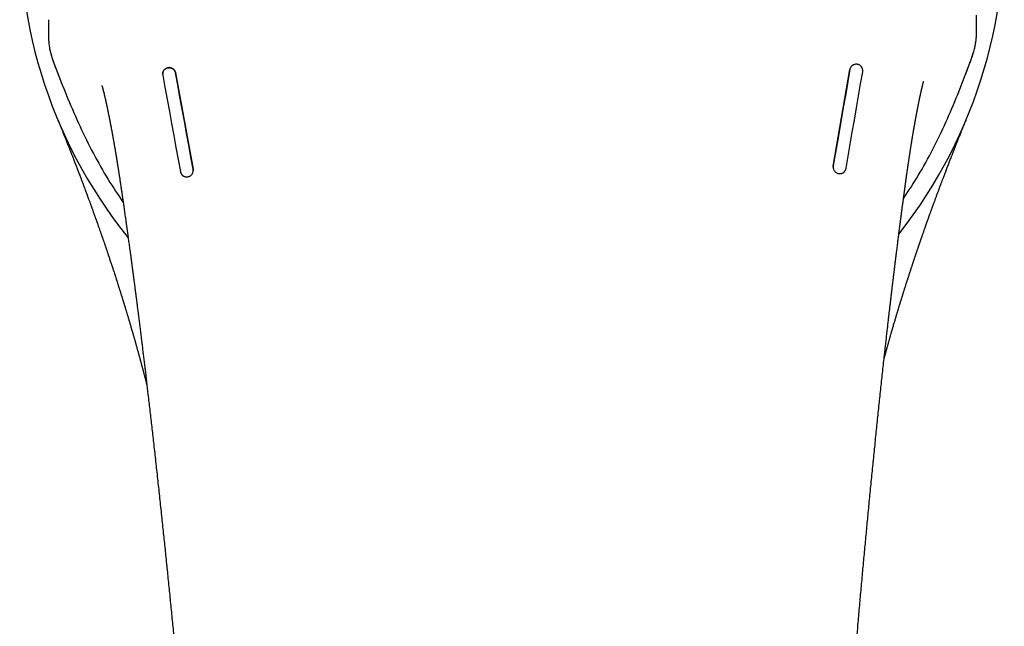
# Model space of a CAD drawing. Header units: millimetres. Extents: x 8 to 815, y 12 to 600.
# Tile 7 of 22: x 398 to 451, y 267 to 299. Entities that reach past the tile are written whole.
import ezdxf

# ---------------------------------------------------------------- set-up
doc = ezdxf.new("R2010")
doc.units = ezdxf.units.MM

msp = doc.modelspace()

# ---------------------------------------------------------------- linework, layer by layer
at = {"color": 7, "linetype": 'Continuous', "lineweight": 30}
for p, q in [((449.011, 299.165), (449.001, 299.621)), ((399.048, 298.922), (399.047, 298.83)), ((399.053, 299.372), (399.048, 298.916)), ((399.049, 298.922), (399.048, 298.916)), ((449.011, 299.165), (449.01, 299.171)), ((449.013, 299.079), (449.011, 299.171)), ((399.427, 296.8), (399.426, 296.8)), ((448.425, 296.451), (448.579, 296.857)), ((448.583, 296.856), (448.653, 297.045)), ((399.426, 296.8), (399.499, 296.611)), ((399.503, 296.613), (399.659, 296.213)), ((405.893, 296.505), (406.839, 291.32)), ((441.296, 291.491), (442.19, 296.685))]:
    msp.add_line(p, q, dxfattribs=at)
at = {"color": 7, "linetype": 'Continuous', "lineweight": 30, "flags": 128}
for points in [[(405.204, 296.379), (405.323, 295.731), (405.441, 295.083), (405.559, 294.434), (405.678, 293.786), (405.796, 293.138), (405.914, 292.49), (406.032, 291.842), (406.151, 291.194)], [(406.839, 291.32), (406.721, 291.968), (406.603, 292.617), (406.485, 293.265), (406.366, 293.913), (406.248, 294.561), (406.13, 295.209), (406.011, 295.857), (405.893, 296.505)], [(442.19, 296.686), (442.078, 296.037), (441.966, 295.388), (441.855, 294.738), (441.743, 294.089), (441.631, 293.44), (441.519, 292.79), (441.407, 292.141), (441.296, 291.492)], [(441.986, 291.372), (442.097, 292.021), (442.209, 292.671), (442.321, 293.32), (442.433, 293.969), (442.545, 294.619), (442.656, 295.268), (442.768, 295.917), (442.88, 296.566)]]:
    msp.add_lwpolyline(points, dxfattribs=at)
at = {"color": 7, "linetype": 'Continuous', "lineweight": 30}
msp.add_arc((424.004, 304.221), 26.5, 321.799, 218.7729, dxfattribs=at)
for points, knots in [([(448.65, 297.047), (448.661, 297.076), (448.684, 297.138), (448.72, 297.236), (448.757, 297.344), (448.797, 297.461), (448.837, 297.589), (448.877, 297.726), (448.915, 297.872), (448.948, 298.028), (448.974, 298.192), (448.994, 298.363), (449.006, 298.541), (449.012, 298.723), (449.013, 298.908), (449.01, 299.032), (449.009, 299.094)], [0, 0, 0, 0, 0.044132, 0.092826, 0.146142, 0.20408, 0.26658, 0.33351, 0.404668, 0.479796, 0.558696, 0.64134, 0.727411, 0.816391, 0.907562, 1, 1, 1, 1]), ([(448.653, 297.045), (448.683, 297.125), (448.743, 297.288), (448.827, 297.538), (448.901, 297.795), (448.959, 298.056), (448.994, 298.317), (449.011, 298.575), (449.016, 298.827), (449.014, 298.991), (449.013, 299.073)], [0, 0, 0, 0, 0.120784, 0.245745, 0.372784, 0.500276, 0.627442, 0.75389, 0.878584, 1, 1, 1, 1]), ([(399.047, 298.824), (399.047, 298.743), (399.046, 298.578), (399.054, 298.327), (399.073, 298.069), (399.111, 297.808), (399.171, 297.547), (399.248, 297.291), (399.335, 297.042), (399.396, 296.88), (399.427, 296.8)], [0, 0, 0, 0, 0.12141, 0.246089, 0.372524, 0.499682, 0.627151, 0.754168, 0.87914, 1, 1, 1, 1]), ([(399.05, 298.846), (399.05, 298.791), (399.049, 298.682), (399.051, 298.515), (399.057, 298.343), (399.068, 298.169), (399.087, 297.992), (399.115, 297.814), (399.154, 297.637), (399.201, 297.461), (399.254, 297.287), (399.312, 297.117), (399.371, 296.956), (399.411, 296.851), (399.43, 296.802)], [0, 0, 0, 0, 0.080304, 0.162606, 0.246406, 0.331231, 0.416656, 0.502337, 0.588171, 0.673959, 0.759201, 0.843315, 0.925667, 1, 1, 1, 1]), ([(442.88, 296.566), (442.883, 296.591), (442.888, 296.639), (442.878, 296.702), (442.862, 296.752), (442.844, 296.791), (442.817, 296.835), (442.777, 296.88), (442.723, 296.922), (442.674, 296.946), (442.638, 296.959), (442.615, 296.965), (442.58, 296.972), (442.53, 296.976), (442.464, 296.97), (442.415, 296.955), (442.385, 296.941), (442.371, 296.935), (442.358, 296.927), (442.345, 296.919), (442.33, 296.909), (442.312, 296.896), (442.289, 296.876), (442.263, 296.848), (442.236, 296.811), (442.214, 296.768), (442.198, 296.726), (442.193, 296.698), (442.19, 296.686)], [0, 0, 0, 0, 0.068037, 0.132316, 0.173129, 0.21229, 0.249811, 0.311768, 0.374026, 0.436644, 0.457638, 0.478681, 0.499774, 0.554968, 0.614979, 0.679831, 0.693407, 0.70718, 0.721147, 0.735311, 0.74967, 0.76996, 0.797558, 0.832461, 0.874665, 0.923588, 0.965367, 1, 1, 1, 1]), ([(445.078, 289.749), (445.349, 290.158), (445.918, 291.016), (446.671, 292.395), (447.371, 293.854), (448.005, 295.344), (448.39, 296.352), (448.583, 296.856)], [0, 0, 0, 0, 0.185187, 0.388869, 0.592571, 0.796264, 1, 1, 1, 1]), ([(399.499, 296.611), (399.697, 296.109), (400.092, 295.105), (400.74, 293.622), (401.455, 292.17), (402.222, 290.799), (402.8, 289.946), (403.075, 289.54)], [0, 0, 0, 0, 0.203733, 0.407422, 0.611121, 0.814799, 1, 1, 1, 1]), ([(405.199, 296.439), (405.199, 296.441), (405.198, 296.468), (405.206, 296.518), (405.227, 296.584), (405.261, 296.642), (405.305, 296.693), (405.358, 296.735), (405.42, 296.767), (405.479, 296.784), (405.53, 296.79), (405.573, 296.79), (405.624, 296.783), (405.672, 296.769), (405.715, 296.749), (405.743, 296.732), (405.763, 296.718), (405.776, 296.707), (405.79, 296.695), (405.806, 296.679), (405.824, 296.659), (405.842, 296.633), (405.859, 296.605), (405.872, 296.577), (405.882, 296.551), (405.889, 296.527), (405.892, 296.512), (405.893, 296.505)], [0, 0, 0, 0, 0.007974, 0.077845, 0.144793, 0.208861, 0.271532, 0.336703, 0.402764, 0.469777, 0.512302, 0.551212, 0.59272, 0.659809, 0.6956, 0.732865, 0.753224, 0.766211, 0.78374, 0.805811, 0.832423, 0.863574, 0.897803, 0.927211, 0.954047, 0.97831, 1, 1, 1, 1]), ([(405.893, 296.505), (405.892, 296.512), (405.889, 296.528), (405.882, 296.551), (405.873, 296.577), (405.86, 296.604), (405.845, 296.63), (405.829, 296.653), (405.813, 296.672), (405.798, 296.688), (405.784, 296.701), (405.771, 296.712), (405.76, 296.721), (405.742, 296.733), (405.717, 296.749), (405.673, 296.77), (405.627, 296.783), (405.582, 296.789), (405.549, 296.791), (405.518, 296.789), (405.475, 296.783), (405.421, 296.768), (405.359, 296.736), (405.305, 296.694), (405.261, 296.643), (405.227, 296.584), (405.205, 296.518), (405.198, 296.46), (405.199, 296.413), (405.203, 296.39), (405.204, 296.379)], [0, 0, 0, 0, 0.019915, 0.042371, 0.06737, 0.094911, 0.124994, 0.150067, 0.172737, 0.193005, 0.21087, 0.226333, 0.239391, 0.250047, 0.285537, 0.319814, 0.384655, 0.415308, 0.444757, 0.473006, 0.50006, 0.563147, 0.625704, 0.68779, 0.747859, 0.807878, 0.870796, 0.936651, 0.967884, 1, 1, 1, 1]), ([(401.924, 295.832), (401.924, 295.832), (401.924, 295.832), (401.925, 295.828), (401.928, 295.819), (401.932, 295.807), (401.937, 295.791), (401.943, 295.769), (401.95, 295.746), (401.958, 295.718), (401.965, 295.691), (401.973, 295.662), (401.981, 295.633), (401.99, 295.599), (401.999, 295.564), (402.009, 295.526), (402.017, 295.494), (402.024, 295.465), (402.03, 295.441), (402.036, 295.417), (402.042, 295.394), (402.048, 295.368), (402.055, 295.339), (402.065, 295.299), (402.076, 295.252), (402.088, 295.2), (402.099, 295.153), (402.109, 295.107), (402.121, 295.057), (402.132, 295.006), (402.143, 294.957), (402.152, 294.916), (402.16, 294.881), (402.166, 294.852), (402.172, 294.826), (402.178, 294.799), (402.184, 294.769), (402.191, 294.735), (402.2, 294.697), (402.209, 294.652), (402.219, 294.603), (402.229, 294.558), (402.237, 294.521), (402.242, 294.495), (402.247, 294.473), (402.251, 294.453), (402.256, 294.43), (402.261, 294.405), (402.267, 294.372), (402.275, 294.333), (402.285, 294.287), (402.294, 294.241), (402.303, 294.196), (402.311, 294.157), (402.318, 294.123), (402.325, 294.089), (402.332, 294.049), (402.342, 294.002), (402.352, 293.95), (402.362, 293.896), (402.373, 293.843), (402.382, 293.794), (402.39, 293.753), (402.397, 293.717), (402.403, 293.682), (402.411, 293.643), (402.419, 293.597), (402.429, 293.545), (402.439, 293.493), (402.448, 293.444), (402.456, 293.399), (402.465, 293.353), (402.473, 293.311), (402.479, 293.278), (402.484, 293.251), (402.488, 293.225), (402.494, 293.194), (402.501, 293.156), (402.509, 293.11), (402.519, 293.058), (402.529, 293.002), (402.539, 292.945), (402.549, 292.888), (402.558, 292.833), (402.566, 292.789), (402.572, 292.756), (402.576, 292.735), (402.579, 292.716), (402.582, 292.699), (402.585, 292.679), (402.59, 292.654), (402.595, 292.622), (402.601, 292.587), (402.608, 292.55), (402.614, 292.514), (402.623, 292.458), (402.636, 292.384), (402.651, 292.295), (402.664, 292.218), (402.674, 292.155), (402.682, 292.106), (402.688, 292.072), (402.692, 292.049), (402.695, 292.032), (402.698, 292.01), (402.703, 291.98), (402.71, 291.94), (402.717, 291.895), (402.725, 291.848), (402.732, 291.802), (402.739, 291.758), (402.746, 291.715), (402.753, 291.674), (402.759, 291.633), (402.766, 291.591), (402.773, 291.547), (402.781, 291.501), (402.788, 291.453), (402.796, 291.404), (402.803, 291.359), (402.809, 291.322), (402.813, 291.296), (402.816, 291.279), (402.818, 291.266), (402.821, 291.245), (402.826, 291.212), (402.833, 291.165), (402.842, 291.107), (402.853, 291.037), (402.865, 290.957), (402.879, 290.868), (402.894, 290.77), (402.91, 290.665), (402.927, 290.551), (402.945, 290.428), (402.96, 290.329), (402.97, 290.258), (402.976, 290.221), (402.981, 290.188), (402.985, 290.161), (402.987, 290.142), (402.989, 290.128), (402.992, 290.11), (402.996, 290.081), (403.002, 290.04), (403.01, 289.991), (403.018, 289.936), (403.026, 289.875), (403.044, 289.757), (403.069, 289.582), (403.098, 289.38), (403.122, 289.208), (403.142, 289.067), (403.162, 288.927), (403.182, 288.786), (403.202, 288.647), (403.218, 288.534), (403.229, 288.451), (403.236, 288.4), (403.242, 288.357), (403.247, 288.324), (403.251, 288.297), (403.254, 288.272), (403.258, 288.244), (403.263, 288.207), (403.269, 288.162), (403.277, 288.108), (403.285, 288.047), (403.294, 287.983), (403.303, 287.918), (403.312, 287.854), (403.321, 287.792), (403.333, 287.701), (403.349, 287.583), (403.369, 287.438), (403.389, 287.292), (403.41, 287.139), (403.432, 286.978), (403.455, 286.81), (403.478, 286.636), (403.498, 286.487), (403.515, 286.366), (403.526, 286.28), (403.537, 286.199), (403.547, 286.125), (403.556, 286.055), (403.565, 285.99), (403.573, 285.931), (403.579, 285.88), (403.585, 285.837), (403.59, 285.802), (403.593, 285.774), (403.596, 285.753), (403.6, 285.724), (403.606, 285.683), (403.613, 285.624), (403.622, 285.555), (403.633, 285.478), (403.645, 285.381), (403.661, 285.266), (403.678, 285.134), (403.698, 284.979), (403.721, 284.8), (403.748, 284.594), (403.776, 284.378), (403.805, 284.15), (403.836, 283.908), (403.868, 283.654), (403.902, 283.388), (403.937, 283.111), (403.973, 282.823), (404.01, 282.523), (404.046, 282.23), (404.081, 281.946), (404.115, 281.672), (404.148, 281.394), (404.182, 281.114), (404.216, 280.833), (404.265, 280.422), (404.33, 279.878), (404.414, 279.157), (404.504, 278.383), (404.599, 277.557), (404.696, 276.7), (404.795, 275.812), (404.896, 274.893), (404.998, 273.962), (405.099, 273.02), (405.197, 272.096), (405.292, 271.19), (405.384, 270.304), (405.475, 269.408), (405.566, 268.507), (405.657, 267.602), (405.746, 266.698), (405.887, 265.265), (406.075, 263.304), (406.322, 260.656), (406.576, 257.848), (406.836, 254.88), (407.016, 252.749), (407.123, 251.458), (407.16, 251.011), (407.195, 250.576), (407.23, 250.151), (407.264, 249.738), (407.296, 249.339), (407.327, 248.953), (407.357, 248.576), (407.387, 248.208), (407.415, 247.847), (407.443, 247.495), (407.47, 247.153), (407.496, 246.822), (407.521, 246.501), (407.545, 246.191), (407.568, 245.894), (407.59, 245.609), (407.611, 245.336), (407.631, 245.074), (407.648, 244.851), (407.662, 244.666), (407.674, 244.518), (407.685, 244.376), (407.694, 244.246), (407.703, 244.137), (407.709, 244.049), (407.715, 243.98), (407.719, 243.916), (407.724, 243.86), (407.727, 243.81), (407.731, 243.763), (407.734, 243.715), (407.739, 243.661), (407.743, 243.598), (407.749, 243.525), (407.755, 243.442), (407.762, 243.352), (407.772, 243.22), (407.785, 243.047), (407.801, 242.83), (407.818, 242.602), (407.835, 242.364), (407.854, 242.115), (407.872, 241.861), (407.891, 241.602), (407.911, 241.338), (407.93, 241.065), (407.951, 240.782), (407.973, 240.479), (407.996, 240.153), (408.021, 239.808), (408.046, 239.455), (408.071, 239.097), (408.097, 238.734), (408.123, 238.365), (408.149, 237.991), (408.178, 237.569), (408.211, 237.097), (408.246, 236.574), (408.282, 236.041), (408.319, 235.499), (408.355, 234.948), (408.395, 234.353), (408.437, 233.713), (408.481, 233.027), (408.526, 232.328), (408.569, 231.638), (408.612, 230.959), (408.653, 230.292), (408.694, 229.613), (408.729, 229.036), (408.757, 228.567), (408.778, 228.211), (408.798, 227.863), (408.818, 227.523), (408.837, 227.191), (408.857, 226.846), (408.878, 226.489), (408.899, 226.121), (408.919, 225.764), (408.938, 225.419), (408.957, 225.086), (408.974, 224.766), (408.991, 224.459), (409.006, 224.163), (409.021, 223.876), (409.037, 223.597), (409.055, 223.329), (409.073, 223.071), (409.094, 222.824), (409.117, 222.59), (409.142, 222.369), (409.169, 222.159), (409.197, 221.961), (409.223, 221.803), (409.243, 221.683), (409.258, 221.602), (409.272, 221.528), (409.284, 221.463), (409.296, 221.406), (409.306, 221.359), (409.314, 221.319), (409.32, 221.292), (409.323, 221.275), (409.326, 221.264), (409.328, 221.251), (409.333, 221.233), (409.338, 221.206), (409.346, 221.174), (409.357, 221.125), (409.373, 221.059), (409.394, 220.971), (409.418, 220.876), (409.446, 220.775), (409.476, 220.667), (409.51, 220.551), (409.55, 220.426), (409.593, 220.296), (409.639, 220.164), (409.692, 220.02), (409.753, 219.867), (409.82, 219.705), (409.889, 219.551), (409.962, 219.396), (410.039, 219.241), (410.119, 219.087), (410.199, 218.944), (410.276, 218.81), (410.351, 218.687), (410.42, 218.578), (410.483, 218.483), (410.542, 218.396), (410.604, 218.306), (410.673, 218.21), (410.749, 218.107), (410.833, 217.997), (410.926, 217.88), (411.027, 217.758), (411.138, 217.628), (411.26, 217.492), (411.393, 217.35), (411.537, 217.203), (411.693, 217.052), (411.86, 216.898), (412.039, 216.74), (412.223, 216.587), (412.411, 216.437), (412.602, 216.292), (412.804, 216.146), (413.016, 216), (413.238, 215.856), (413.468, 215.713), (413.708, 215.572), (413.958, 215.432), (414.22, 215.294), (414.495, 215.157), (414.783, 215.022), (415.081, 214.89), (415.391, 214.762), (415.71, 214.639), (416.038, 214.522), (416.374, 214.409), (416.72, 214.302), (417.071, 214.201), (417.425, 214.108), (417.782, 214.022), (418.149, 213.941), (418.524, 213.866), (418.908, 213.798), (419.293, 213.737), (419.679, 213.683), (420.065, 213.636), (420.458, 213.595), (420.859, 213.56), (421.283, 213.531), (421.73, 213.506), (422.202, 213.488), (422.683, 213.476), (423.171, 213.47), (423.668, 213.469), (424.097, 213.47), (424.361, 213.471), (424.456, 213.471)], [0, 0, 0, 0, 0.00027, 0.000904, 0.001518, 0.002118, 0.002782, 0.003478, 0.00428, 0.004906, 0.005592, 0.006261, 0.006816, 0.00748, 0.00822, 0.00885, 0.009521, 0.009928, 0.010319, 0.010705, 0.011082, 0.011457, 0.011913, 0.012467, 0.013293, 0.01404, 0.014732, 0.015328, 0.015995, 0.016838, 0.017463, 0.018027, 0.018506, 0.018872, 0.019183, 0.019556, 0.019945, 0.020387, 0.020895, 0.021472, 0.022115, 0.022811, 0.023216, 0.023542, 0.023794, 0.024046, 0.024333, 0.024654, 0.025002, 0.025561, 0.026138, 0.026733, 0.027295, 0.027779, 0.028187, 0.028576, 0.029035, 0.029646, 0.030291, 0.030943, 0.0316, 0.032212, 0.032708, 0.033087, 0.033497, 0.033966, 0.034496, 0.035106, 0.035832, 0.03632, 0.036848, 0.037418, 0.037933, 0.038322, 0.038584, 0.038869, 0.039231, 0.039671, 0.040187, 0.040831, 0.041478, 0.042129, 0.042782, 0.043438, 0.044024, 0.044304, 0.044549, 0.04476, 0.044937, 0.045148, 0.045442, 0.045795, 0.046215, 0.046636, 0.047045, 0.047442, 0.048552, 0.049555, 0.050449, 0.051126, 0.051674, 0.052094, 0.052282, 0.05244, 0.052675, 0.05301, 0.053454, 0.053988, 0.05452, 0.055031, 0.055522, 0.055992, 0.056441, 0.056885, 0.05735, 0.057837, 0.058347, 0.058879, 0.059433, 0.059939, 0.060365, 0.060653, 0.060805, 0.060931, 0.061092, 0.061488, 0.062006, 0.062646, 0.063406, 0.064288, 0.065285, 0.066329, 0.067472, 0.068714, 0.070057, 0.0715, 0.071929, 0.072357, 0.072719, 0.073005, 0.073215, 0.07335, 0.073451, 0.073807, 0.074277, 0.074792, 0.075397, 0.076074, 0.076759, 0.079233, 0.081752, 0.083272, 0.084793, 0.08631, 0.087822, 0.08933, 0.090827, 0.091468, 0.092016, 0.092473, 0.092837, 0.093109, 0.09333, 0.093634, 0.094027, 0.09451, 0.095094, 0.095772, 0.096478, 0.097174, 0.097858, 0.098531, 0.099192, 0.100797, 0.102331, 0.103862, 0.105513, 0.107286, 0.109051, 0.110922, 0.112899, 0.113868, 0.114807, 0.115676, 0.116473, 0.117199, 0.117926, 0.118564, 0.119113, 0.119574, 0.119947, 0.120238, 0.120454, 0.120633, 0.121164, 0.121796, 0.122531, 0.123367, 0.124305, 0.125653, 0.12707, 0.12855, 0.130635, 0.132836, 0.135153, 0.137585, 0.140187, 0.14291, 0.145754, 0.148719, 0.151804, 0.15501, 0.158337, 0.161195, 0.164135, 0.167111, 0.1701, 0.173103, 0.176119, 0.183282, 0.19052, 0.199234, 0.208054, 0.21698, 0.226662, 0.236465, 0.246391, 0.256438, 0.266606, 0.275956, 0.285407, 0.294957, 0.304587, 0.314224, 0.323861, 0.333499, 0.360009, 0.386525, 0.418101, 0.449688, 0.481284, 0.486144, 0.490893, 0.495528, 0.50005, 0.50446, 0.508681, 0.512793, 0.516797, 0.520692, 0.524554, 0.528303, 0.531939, 0.535461, 0.53887, 0.542166, 0.545349, 0.548358, 0.551258, 0.55405, 0.556733, 0.558364, 0.559951, 0.561476, 0.562868, 0.564122, 0.564934, 0.565676, 0.566348, 0.56695, 0.567482, 0.567943, 0.56844, 0.569006, 0.569677, 0.570453, 0.571335, 0.572317, 0.573342, 0.575537, 0.577845, 0.580266, 0.582799, 0.585444, 0.588203, 0.590907, 0.593711, 0.596615, 0.599619, 0.602723, 0.606306, 0.609997, 0.613748, 0.617555, 0.621418, 0.625337, 0.629312, 0.633343, 0.638805, 0.644367, 0.650028, 0.655789, 0.661649, 0.667609, 0.674761, 0.682051, 0.689479, 0.697046, 0.704029, 0.711125, 0.718335, 0.725657, 0.729513, 0.733292, 0.736988, 0.740601, 0.744131, 0.747577, 0.751604, 0.75551, 0.759297, 0.762966, 0.766516, 0.769888, 0.773148, 0.776294, 0.779328, 0.782301, 0.785157, 0.787895, 0.790517, 0.793023, 0.79537, 0.797605, 0.799726, 0.801732, 0.802691, 0.803578, 0.804372, 0.805073, 0.805682, 0.806197, 0.806619, 0.806949, 0.807079, 0.807186, 0.807292, 0.807491, 0.807791, 0.808148, 0.808542, 0.809364, 0.810314, 0.811391, 0.812465, 0.813642, 0.814921, 0.816303, 0.817782, 0.819262, 0.820704, 0.822623, 0.824469, 0.826242, 0.827941, 0.829869, 0.831693, 0.833413, 0.835029, 0.836542, 0.837951, 0.839074, 0.840131, 0.841258, 0.8425, 0.843856, 0.845298, 0.846851, 0.848513, 0.850285, 0.852207, 0.854242, 0.856391, 0.858653, 0.861028, 0.863516, 0.866118, 0.868531, 0.871035, 0.873627, 0.87631, 0.879081, 0.881888, 0.884782, 0.887761, 0.890828, 0.894039, 0.897341, 0.900733, 0.904216, 0.907789, 0.911387, 0.91507, 0.918839, 0.922693, 0.926435, 0.930254, 0.93415, 0.938126, 0.942179, 0.946312, 0.95028, 0.954317, 0.958424, 0.9626, 0.966844, 0.971663, 0.976568, 0.981558, 0.986634, 0.991795, 0.997042, 1, 1, 1, 1]), ([(424.456, 213.471), (424.534, 213.472), (424.772, 213.473), (425.168, 213.476), (425.642, 213.482), (426.108, 213.491), (426.558, 213.505), (426.992, 213.524), (427.411, 213.548), (427.822, 213.577), (428.226, 213.612), (428.638, 213.655), (429.057, 213.706), (429.482, 213.767), (429.898, 213.835), (430.303, 213.909), (430.699, 213.991), (431.085, 214.079), (431.461, 214.173), (431.829, 214.274), (432.189, 214.381), (432.54, 214.494), (432.881, 214.612), (433.211, 214.735), (433.527, 214.861), (433.832, 214.991), (434.123, 215.123), (434.404, 215.258), (434.675, 215.397), (434.938, 215.539), (435.191, 215.684), (435.433, 215.83), (435.664, 215.977), (435.883, 216.124), (436.091, 216.27), (436.287, 216.415), (436.474, 216.56), (436.658, 216.709), (436.839, 216.864), (437.016, 217.023), (437.181, 217.178), (437.335, 217.331), (437.477, 217.478), (437.607, 217.619), (437.726, 217.755), (437.836, 217.885), (437.933, 218.005), (438.018, 218.115), (438.094, 218.214), (438.163, 218.308), (438.226, 218.397), (438.282, 218.479), (438.334, 218.556), (438.385, 218.633), (438.444, 218.725), (438.514, 218.839), (438.595, 218.976), (438.679, 219.124), (438.764, 219.285), (438.851, 219.459), (438.938, 219.645), (439.014, 219.816), (439.077, 219.971), (439.13, 220.105), (439.181, 220.244), (439.231, 220.388), (439.278, 220.532), (439.321, 220.67), (439.358, 220.798), (439.39, 220.915), (439.418, 221.024), (439.442, 221.124), (439.463, 221.215), (439.481, 221.292), (439.493, 221.349), (439.501, 221.385), (439.505, 221.403), (439.507, 221.416), (439.509, 221.426), (439.512, 221.438), (439.516, 221.46), (439.523, 221.494), (439.533, 221.542), (439.544, 221.6), (439.556, 221.668), (439.571, 221.749), (439.587, 221.844), (439.604, 221.951), (439.621, 222.062), (439.637, 222.178), (439.653, 222.298), (439.668, 222.422), (439.682, 222.55), (439.699, 222.709), (439.717, 222.902), (439.735, 223.13), (439.751, 223.369), (439.765, 223.617), (439.778, 223.874), (439.79, 224.138), (439.802, 224.411), (439.814, 224.693), (439.827, 224.986), (439.84, 225.29), (439.855, 225.606), (439.87, 225.932), (439.885, 226.268), (439.901, 226.612), (439.918, 226.963), (439.935, 227.322), (439.953, 227.69), (439.97, 228.054), (439.988, 228.413), (440.005, 228.766), (440.023, 229.124), (440.041, 229.482), (440.059, 229.838), (440.077, 230.19), (440.095, 230.54), (440.119, 231.005), (440.149, 231.583), (440.185, 232.269), (440.221, 232.943), (440.257, 233.605), (440.293, 234.251), (440.328, 234.882), (440.363, 235.497), (440.397, 236.101), (440.432, 236.693), (440.465, 237.274), (440.499, 237.843), (440.532, 238.401), (440.561, 238.881), (440.585, 239.286), (440.606, 239.619), (440.626, 239.947), (440.645, 240.27), (440.665, 240.585), (440.684, 240.893), (440.703, 241.191), (440.721, 241.479), (440.738, 241.757), (440.755, 242.024), (440.772, 242.281), (440.787, 242.527), (440.802, 242.755), (440.815, 242.963), (440.827, 243.154), (440.839, 243.338), (440.849, 243.486), (440.856, 243.6), (440.861, 243.679), (440.866, 243.749), (440.87, 243.811), (440.873, 243.864), (440.877, 243.912), (440.88, 243.959), (440.883, 244.013), (440.887, 244.074), (440.892, 244.142), (440.897, 244.219), (440.903, 244.31), (440.91, 244.415), (440.918, 244.536), (440.926, 244.666), (440.938, 244.84), (440.952, 245.059), (440.97, 245.324), (440.988, 245.6), (441.008, 245.889), (441.028, 246.191), (441.049, 246.506), (441.071, 246.832), (441.094, 247.17), (441.118, 247.517), (441.143, 247.873), (441.168, 248.238), (441.194, 248.614), (441.222, 249.004), (441.25, 249.408), (441.28, 249.825), (441.31, 250.255), (441.342, 250.695), (441.374, 251.147), (441.408, 251.611), (441.502, 252.906), (441.66, 255.029), (441.888, 257.975), (442.125, 260.919), (442.371, 263.861), (442.567, 266.13), (442.709, 267.726), (442.792, 268.65), (442.876, 269.571), (442.96, 270.485), (443.045, 271.391), (443.129, 272.286), (443.217, 273.201), (443.308, 274.134), (443.402, 275.085), (443.496, 276.023), (443.59, 276.95), (443.685, 277.868), (443.781, 278.778), (443.876, 279.679), (443.972, 280.568), (444.048, 281.258), (444.103, 281.753), (444.137, 282.055), (444.17, 282.349), (444.202, 282.635), (444.234, 282.91), (444.264, 283.174), (444.293, 283.427), (444.321, 283.671), (444.349, 283.907), (444.376, 284.136), (444.401, 284.356), (444.426, 284.567), (444.45, 284.769), (444.472, 284.949), (444.491, 285.107), (444.508, 285.246), (444.524, 285.379), (444.539, 285.506), (444.552, 285.614), (444.563, 285.702), (444.571, 285.77), (444.578, 285.83), (444.584, 285.877), (444.588, 285.91), (444.591, 285.933), (444.594, 285.955), (444.597, 285.982), (444.601, 286.017), (444.607, 286.06), (444.613, 286.111), (444.62, 286.169), (444.628, 286.236), (444.638, 286.312), (444.648, 286.397), (444.66, 286.491), (444.676, 286.62), (444.695, 286.777), (444.717, 286.955), (444.738, 287.117), (444.756, 287.264), (444.773, 287.396), (444.788, 287.521), (444.804, 287.64), (444.819, 287.759), (444.834, 287.88), (444.85, 288.006), (444.864, 288.114), (444.875, 288.202), (444.884, 288.269), (444.892, 288.33), (444.899, 288.384), (444.904, 288.429), (444.909, 288.464), (444.912, 288.491), (444.916, 288.515), (444.919, 288.543), (444.924, 288.578), (444.929, 288.621), (444.936, 288.672), (444.95, 288.78), (444.971, 288.945), (445, 289.163), (445.029, 289.382), (445.065, 289.654), (445.095, 289.876), (445.118, 290.05), (445.128, 290.121), (445.136, 290.186), (445.144, 290.243), (445.15, 290.288), (445.154, 290.319), (445.157, 290.339), (445.159, 290.355), (445.163, 290.378), (445.167, 290.413), (445.173, 290.457), (445.181, 290.509), (445.188, 290.56), (445.195, 290.611), (445.201, 290.659), (445.211, 290.732), (445.224, 290.825), (445.24, 290.936), (445.254, 291.037), (445.267, 291.129), (445.279, 291.211), (445.29, 291.283), (445.298, 291.345), (445.305, 291.392), (445.31, 291.426), (445.314, 291.449), (445.316, 291.468), (445.319, 291.484), (445.321, 291.499), (445.324, 291.518), (445.327, 291.543), (445.332, 291.576), (445.338, 291.617), (445.347, 291.674), (445.357, 291.742), (445.368, 291.818), (445.378, 291.886), (445.388, 291.952), (445.399, 292.021), (445.408, 292.083), (445.416, 292.136), (445.422, 292.174), (445.427, 292.206), (445.431, 292.231), (445.434, 292.249), (445.436, 292.264), (445.439, 292.286), (445.445, 292.32), (445.452, 292.369), (445.461, 292.428), (445.472, 292.496), (445.484, 292.572), (445.497, 292.654), (445.509, 292.726), (445.518, 292.784), (445.525, 292.825), (445.531, 292.862), (445.536, 292.891), (445.539, 292.913), (445.542, 292.933), (445.546, 292.957), (445.552, 292.99), (445.559, 293.032), (445.566, 293.078), (445.574, 293.127), (445.583, 293.18), (445.593, 293.239), (445.604, 293.301), (445.612, 293.352), (445.619, 293.391), (445.623, 293.417), (445.627, 293.439), (445.631, 293.459), (445.634, 293.478), (445.638, 293.502), (445.644, 293.534), (445.651, 293.574), (445.658, 293.618), (445.666, 293.66), (445.672, 293.699), (445.68, 293.743), (445.688, 293.789), (445.697, 293.838), (445.705, 293.88), (445.711, 293.917), (445.717, 293.951), (445.724, 293.986), (445.731, 294.025), (445.739, 294.07), (445.748, 294.117), (445.756, 294.164), (445.765, 294.21), (445.773, 294.254), (445.78, 294.294), (445.787, 294.33), (445.794, 294.366), (445.802, 294.406), (445.81, 294.451), (445.82, 294.5), (445.829, 294.546), (445.837, 294.588), (445.844, 294.626), (445.851, 294.66), (445.857, 294.69), (445.863, 294.723), (445.871, 294.764), (445.882, 294.816), (445.893, 294.873), (445.905, 294.929), (445.914, 294.976), (445.922, 295.013), (445.927, 295.041), (445.932, 295.063), (445.937, 295.086), (445.942, 295.112), (445.949, 295.144), (445.956, 295.18), (445.965, 295.218), (445.973, 295.257), (445.981, 295.295), (445.989, 295.329), (445.996, 295.364), (446.004, 295.401), (446.013, 295.44), (446.022, 295.481), (446.031, 295.521), (446.04, 295.558), (446.047, 295.587), (446.052, 295.613), (446.058, 295.636), (446.064, 295.662), (446.071, 295.692), (446.079, 295.724), (446.086, 295.754), (446.093, 295.781), (446.099, 295.806), (446.105, 295.831), (446.111, 295.852), (446.116, 295.871), (446.121, 295.891), (446.126, 295.911), (446.131, 295.931), (446.136, 295.95), (446.142, 295.969), (446.146, 295.986), (446.151, 296.002), (446.155, 296.016), (446.158, 296.028), (446.162, 296.04), (446.164, 296.048), (446.166, 296.052), (446.166, 296.052), (446.166, 296.052)], [0, 0, 0, 0, 0.002434, 0.00743, 0.012349, 0.017191, 0.021956, 0.026377, 0.03073, 0.035013, 0.039228, 0.043373, 0.047919, 0.052378, 0.05675, 0.061035, 0.065233, 0.069345, 0.07337, 0.077309, 0.081232, 0.085067, 0.088814, 0.092471, 0.096038, 0.099453, 0.102781, 0.106021, 0.109175, 0.112296, 0.115327, 0.118269, 0.121122, 0.123887, 0.126516, 0.129059, 0.131515, 0.133884, 0.13648, 0.138964, 0.141334, 0.143592, 0.145737, 0.147734, 0.149622, 0.1514, 0.153068, 0.154464, 0.155773, 0.156994, 0.158128, 0.159174, 0.160131, 0.161063, 0.162052, 0.163594, 0.165259, 0.167048, 0.16896, 0.170996, 0.173156, 0.175439, 0.176907, 0.178422, 0.179983, 0.181591, 0.183234, 0.184758, 0.186162, 0.187446, 0.188611, 0.189725, 0.190702, 0.191542, 0.192245, 0.192535, 0.192723, 0.192824, 0.192933, 0.193065, 0.19322, 0.193631, 0.194149, 0.194774, 0.195506, 0.196345, 0.197408, 0.198564, 0.199761, 0.201, 0.20228, 0.203601, 0.204962, 0.206364, 0.20869, 0.211119, 0.213652, 0.216288, 0.219028, 0.221819, 0.224711, 0.227702, 0.230793, 0.234044, 0.237398, 0.240857, 0.244421, 0.248091, 0.251799, 0.255608, 0.25952, 0.263534, 0.267204, 0.270956, 0.274778, 0.278586, 0.282364, 0.286111, 0.289828, 0.293514, 0.300926, 0.308212, 0.315371, 0.322403, 0.329309, 0.335968, 0.342504, 0.348918, 0.355209, 0.361378, 0.367425, 0.373349, 0.37915, 0.382734, 0.38627, 0.389757, 0.393195, 0.396545, 0.399826, 0.402997, 0.406057, 0.409007, 0.411847, 0.414576, 0.417195, 0.419704, 0.42182, 0.423851, 0.425797, 0.427657, 0.428585, 0.429427, 0.430175, 0.430829, 0.43139, 0.431858, 0.432357, 0.432918, 0.433564, 0.434295, 0.435109, 0.436009, 0.437177, 0.438462, 0.439863, 0.441324, 0.444024, 0.446841, 0.449775, 0.452826, 0.456052, 0.4594, 0.462869, 0.466459, 0.470171, 0.473934, 0.477814, 0.481812, 0.485926, 0.490245, 0.494686, 0.499249, 0.503933, 0.50874, 0.513668, 0.518718, 0.550053, 0.581378, 0.612693, 0.643999, 0.675296, 0.68513, 0.694963, 0.70479, 0.714537, 0.72418, 0.733718, 0.743152, 0.753408, 0.763537, 0.773539, 0.783414, 0.793162, 0.802902, 0.812512, 0.821993, 0.831343, 0.834603, 0.83784, 0.840991, 0.844042, 0.846993, 0.849795, 0.8525, 0.855109, 0.857621, 0.860081, 0.86244, 0.8647, 0.866859, 0.868919, 0.870468, 0.871955, 0.87338, 0.874743, 0.876032, 0.876845, 0.877576, 0.878225, 0.878793, 0.879059, 0.879301, 0.879522, 0.879782, 0.880152, 0.880647, 0.881176, 0.8818, 0.88252, 0.883336, 0.884249, 0.885257, 0.88636, 0.888384, 0.890301, 0.892111, 0.893612, 0.895031, 0.896368, 0.897623, 0.89888, 0.900184, 0.901536, 0.902935, 0.903657, 0.90439, 0.905069, 0.905648, 0.906126, 0.906504, 0.906783, 0.906999, 0.907293, 0.907671, 0.908132, 0.908677, 0.909305, 0.911641, 0.913989, 0.916347, 0.918706, 0.922768, 0.923552, 0.924332, 0.925057, 0.925665, 0.926162, 0.926538, 0.926652, 0.926808, 0.927059, 0.927405, 0.927939, 0.928513, 0.929072, 0.929616, 0.930147, 0.930663, 0.931973, 0.933181, 0.934286, 0.935287, 0.936185, 0.936972, 0.937649, 0.938213, 0.938511, 0.938765, 0.938974, 0.93914, 0.939283, 0.939469, 0.939746, 0.940115, 0.940575, 0.941072, 0.941995, 0.94285, 0.943556, 0.94427, 0.945035, 0.945851, 0.946338, 0.946779, 0.947136, 0.94741, 0.947601, 0.947743, 0.947919, 0.948338, 0.948882, 0.949551, 0.95032, 0.951169, 0.952099, 0.953109, 0.953589, 0.954082, 0.954511, 0.95484, 0.955071, 0.955267, 0.955503, 0.955904, 0.956385, 0.956936, 0.957497, 0.958055, 0.958782, 0.959505, 0.960214, 0.960555, 0.960855, 0.961114, 0.961332, 0.961524, 0.961792, 0.962153, 0.962658, 0.963191, 0.963688, 0.964148, 0.964571, 0.965235, 0.965795, 0.966293, 0.96673, 0.967123, 0.967508, 0.967982, 0.968541, 0.969116, 0.969685, 0.97025, 0.970799, 0.971282, 0.971711, 0.972119, 0.97261, 0.973186, 0.97381, 0.974416, 0.974919, 0.975406, 0.975838, 0.976203, 0.976575, 0.977097, 0.97775, 0.978591, 0.979317, 0.97993, 0.980445, 0.980768, 0.981044, 0.981322, 0.981682, 0.982123, 0.982607, 0.983134, 0.983701, 0.984218, 0.984713, 0.985176, 0.985706, 0.986274, 0.986877, 0.987534, 0.988087, 0.988541, 0.988916, 0.989292, 0.989678, 0.990189, 0.990747, 0.991335, 0.991754, 0.99223, 0.992761, 0.993175, 0.993509, 0.993989, 0.994409, 0.994857, 0.99542, 0.995812, 0.99641, 0.99693, 0.997406, 0.997882, 0.998483, 0.999097, 0.999732, 1, 1, 1, 1]), ([(399.595, 293.895), (399.595, 293.895), (399.593, 293.9), (399.59, 293.906), (399.587, 293.914), (399.584, 293.92), (399.582, 293.926), (399.58, 293.931), (399.578, 293.936), (399.576, 293.939), (399.575, 293.942), (399.574, 293.944), (399.574, 293.944), (399.574, 293.944)], [0, 0, 0, 0, 0.0033483, 0.1246925, 0.2076638, 0.2941066, 0.3862843, 0.484132, 0.5851749, 0.6829156, 0.7770309, 0.9029608, 1, 1, 1, 1]), ([(399.575, 293.942), (399.575, 293.941), (399.576, 293.94), (399.577, 293.937), (399.579, 293.933), (399.581, 293.928), (399.583, 293.923), (399.586, 293.916), (399.589, 293.908), (399.592, 293.9), (399.596, 293.892), (399.6, 293.882), (399.603, 293.874), (399.607, 293.865), (399.61, 293.858), (399.613, 293.85), (399.616, 293.843), (399.62, 293.832), (399.626, 293.819), (399.632, 293.803), (399.641, 293.781), (399.653, 293.753), (399.667, 293.716), (399.685, 293.672), (399.707, 293.619), (399.731, 293.558), (399.758, 293.492), (399.787, 293.42), (399.818, 293.343), (399.851, 293.26), (399.887, 293.171), (399.924, 293.076), (399.963, 292.979), (400.003, 292.879), (400.043, 292.778), (400.083, 292.677), (400.124, 292.574), (400.159, 292.485), (400.187, 292.413), (400.207, 292.363), (400.223, 292.322), (400.235, 292.292), (400.244, 292.268), (400.253, 292.245), (400.265, 292.214), (400.281, 292.174), (400.299, 292.126), (400.326, 292.058), (400.359, 291.973), (400.398, 291.874), (400.451, 291.737), (400.517, 291.565), (400.596, 291.361), (400.661, 291.191), (400.713, 291.055), (400.752, 290.951), (400.788, 290.856), (400.818, 290.778), (400.842, 290.714), (400.861, 290.664), (400.878, 290.618), (400.893, 290.579), (400.906, 290.544), (400.918, 290.512), (400.931, 290.478), (400.946, 290.439), (400.963, 290.392), (400.983, 290.34), (401.004, 290.282), (401.028, 290.219), (401.058, 290.139), (401.093, 290.042), (401.134, 289.932), (401.174, 289.825), (401.21, 289.727), (401.242, 289.64), (401.27, 289.564), (401.295, 289.495), (401.317, 289.436), (401.336, 289.384), (401.353, 289.335), (401.372, 289.284), (401.393, 289.227), (401.415, 289.166), (401.44, 289.096), (401.469, 289.017), (401.501, 288.927), (401.531, 288.845), (401.556, 288.775), (401.574, 288.723), (401.592, 288.675), (401.607, 288.633), (401.619, 288.598), (401.629, 288.569), (401.638, 288.545), (401.647, 288.519), (401.659, 288.484), (401.676, 288.438), (401.695, 288.384), (401.716, 288.326), (401.739, 288.26), (401.765, 288.187), (401.793, 288.107), (401.82, 288.03), (401.846, 287.955), (401.871, 287.883), (401.894, 287.817), (401.915, 287.757), (401.931, 287.71), (401.944, 287.674), (401.953, 287.647), (401.961, 287.625), (401.969, 287.603), (401.977, 287.578), (401.988, 287.547), (402.001, 287.508), (402.017, 287.463), (402.037, 287.406), (402.06, 287.337), (402.086, 287.263), (402.107, 287.199), (402.126, 287.145), (402.144, 287.093), (402.164, 287.033), (402.187, 286.966), (402.212, 286.892), (402.236, 286.82), (402.257, 286.758), (402.274, 286.706), (402.29, 286.661), (402.306, 286.613), (402.324, 286.56), (402.349, 286.484), (402.38, 286.391), (402.412, 286.294), (402.44, 286.211), (402.466, 286.133), (402.494, 286.046), (402.524, 285.955), (402.553, 285.865), (402.586, 285.765), (402.621, 285.657), (402.659, 285.541), (402.695, 285.427), (402.733, 285.311), (402.771, 285.191), (402.81, 285.069), (402.841, 284.971), (402.865, 284.895), (402.884, 284.836), (402.904, 284.772), (402.924, 284.706), (402.943, 284.645), (402.96, 284.593), (402.973, 284.55), (402.985, 284.514), (402.995, 284.48), (403.008, 284.44), (403.022, 284.394), (403.037, 284.344), (403.052, 284.295), (403.067, 284.247), (403.081, 284.201), (403.094, 284.158), (403.107, 284.119), (403.117, 284.085), (403.126, 284.054), (403.136, 284.024), (403.147, 283.988), (403.16, 283.943), (403.177, 283.887), (403.197, 283.823), (403.218, 283.752), (403.24, 283.681), (403.261, 283.611), (403.284, 283.534), (403.309, 283.451), (403.335, 283.363), (403.361, 283.277), (403.386, 283.192), (403.412, 283.105), (403.438, 283.015), (403.466, 282.919), (403.495, 282.821), (403.518, 282.742), (403.535, 282.684), (403.545, 282.649), (403.554, 282.617), (403.563, 282.589), (403.571, 282.56), (403.58, 282.528), (403.591, 282.491), (403.603, 282.447), (403.617, 282.4), (403.631, 282.352), (403.644, 282.305), (403.659, 282.251), (403.677, 282.19), (403.696, 282.124), (403.712, 282.065), (403.727, 282.015), (403.738, 281.973), (403.748, 281.937), (403.758, 281.904), (403.767, 281.871), (403.777, 281.835), (403.788, 281.794), (403.802, 281.745), (403.818, 281.688), (403.835, 281.627), (403.851, 281.569), (403.864, 281.522), (403.874, 281.487), (403.881, 281.459), (403.889, 281.433), (403.898, 281.399), (403.91, 281.356), (403.925, 281.299), (403.943, 281.234), (403.961, 281.171), (403.976, 281.114), (403.988, 281.069), (403.998, 281.032), (404.007, 281), (404.016, 280.968), (404.025, 280.931), (404.036, 280.891), (404.047, 280.852), (404.056, 280.815), (404.067, 280.775), (404.08, 280.728), (404.095, 280.673), (404.109, 280.617), (404.122, 280.57), (404.132, 280.533), (404.14, 280.503), (404.147, 280.474), (404.156, 280.442), (404.166, 280.402), (404.179, 280.352), (404.195, 280.291), (404.214, 280.222), (404.234, 280.142), (404.256, 280.058), (404.277, 279.978), (404.295, 279.908), (404.311, 279.845), (404.327, 279.783), (404.341, 279.73), (404.349, 279.697), (404.352, 279.684)], [0, 0, 0, 0, 0.006486, 0.013067, 0.019632, 0.026181, 0.033018, 0.040423, 0.048361, 0.053954, 0.059738, 0.065619, 0.071012, 0.075814, 0.080032, 0.083671, 0.088131, 0.092658, 0.097475, 0.102582, 0.10798, 0.11368, 0.119691, 0.127103, 0.134595, 0.141868, 0.148959, 0.15591, 0.162766, 0.169571, 0.17637, 0.183209, 0.190022, 0.196736, 0.203379, 0.209867, 0.216337, 0.222811, 0.226506, 0.22965, 0.23221, 0.234183, 0.235217, 0.236598, 0.238506, 0.240939, 0.2439, 0.247387, 0.253553, 0.259652, 0.265631, 0.278776, 0.291309, 0.303232, 0.309973, 0.316394, 0.322218, 0.327431, 0.330838, 0.33392, 0.336678, 0.33911, 0.341217, 0.343003, 0.345023, 0.347402, 0.350282, 0.353518, 0.357054, 0.360888, 0.365021, 0.371754, 0.37853, 0.385117, 0.391515, 0.39641, 0.401117, 0.405334, 0.409029, 0.411988, 0.414846, 0.417984, 0.4214, 0.425105, 0.429279, 0.434105, 0.439584, 0.445718, 0.449032, 0.452343, 0.455275, 0.457814, 0.459958, 0.461708, 0.463063, 0.464344, 0.466515, 0.469318, 0.472744, 0.476364, 0.47992, 0.484863, 0.489677, 0.494364, 0.498922, 0.503352, 0.507474, 0.511084, 0.514182, 0.516055, 0.517673, 0.519036, 0.520171, 0.521608, 0.523517, 0.525919, 0.528673, 0.531652, 0.53636, 0.541242, 0.545094, 0.547978, 0.551095, 0.55466, 0.558753, 0.56341, 0.567984, 0.571878, 0.57479, 0.577342, 0.580195, 0.583373, 0.587064, 0.593932, 0.600411, 0.604549, 0.609145, 0.614635, 0.620182, 0.625704, 0.631038, 0.638314, 0.645335, 0.652179, 0.658914, 0.666541, 0.673979, 0.681067, 0.684285, 0.687761, 0.691764, 0.696008, 0.699687, 0.702757, 0.705484, 0.707475, 0.709377, 0.711681, 0.71472, 0.717624, 0.720788, 0.723674, 0.726249, 0.729123, 0.731475, 0.733482, 0.735301, 0.736933, 0.739086, 0.741795, 0.745077, 0.749211, 0.753527, 0.757822, 0.762096, 0.76626, 0.771882, 0.777149, 0.78226, 0.787384, 0.792582, 0.798039, 0.803892, 0.809872, 0.81589, 0.818213, 0.820343, 0.822274, 0.824003, 0.825589, 0.827475, 0.829756, 0.832434, 0.835385, 0.838289, 0.841128, 0.843903, 0.848134, 0.852203, 0.855883, 0.858877, 0.861364, 0.863377, 0.865487, 0.867355, 0.86942, 0.871895, 0.874857, 0.878308, 0.882242, 0.885954, 0.888945, 0.890789, 0.892304, 0.893883, 0.895558, 0.898477, 0.901821, 0.905767, 0.910313, 0.91339, 0.916107, 0.918385, 0.920223, 0.92186, 0.924237, 0.926828, 0.929183, 0.931263, 0.933579, 0.93647, 0.939939, 0.943591, 0.946507, 0.948651, 0.950238, 0.951969, 0.953898, 0.956024, 0.959271, 0.962963, 0.967167, 0.971885, 0.977469, 0.982411, 0.986441, 0.990241, 0.993954, 0.997628, 1, 1, 1, 1]), ([(444.033, 281.122), (444.037, 281.136), (444.047, 281.171), (444.061, 281.223), (444.076, 281.277), (444.089, 281.325), (444.101, 281.368), (444.111, 281.406), (444.121, 281.442), (444.131, 281.477), (444.141, 281.515), (444.154, 281.56), (444.168, 281.613), (444.184, 281.669), (444.199, 281.724), (444.213, 281.773), (444.225, 281.815), (444.236, 281.855), (444.246, 281.892), (444.257, 281.929), (444.267, 281.965), (444.278, 282.005), (444.292, 282.053), (444.308, 282.11), (444.326, 282.173), (444.345, 282.24), (444.365, 282.31), (444.385, 282.382), (444.404, 282.448), (444.42, 282.504), (444.432, 282.546), (444.443, 282.582), (444.453, 282.617), (444.465, 282.66), (444.481, 282.712), (444.498, 282.772), (444.521, 282.85), (444.547, 282.941), (444.578, 283.046), (444.607, 283.144), (444.635, 283.237), (444.662, 283.328), (444.689, 283.421), (444.717, 283.512), (444.744, 283.602), (444.77, 283.689), (444.797, 283.777), (444.821, 283.857), (444.841, 283.924), (444.857, 283.976), (444.87, 284.019), (444.882, 284.059), (444.893, 284.095), (444.904, 284.13), (444.914, 284.162), (444.925, 284.199), (444.939, 284.242), (444.953, 284.29), (444.969, 284.34), (444.984, 284.389), (444.997, 284.43), (445.007, 284.465), (445.016, 284.493), (445.025, 284.52), (445.033, 284.547), (445.042, 284.574), (445.051, 284.604), (445.062, 284.64), (445.076, 284.683), (445.092, 284.734), (445.108, 284.787), (445.124, 284.838), (445.144, 284.901), (445.168, 284.977), (445.197, 285.069), (445.227, 285.163), (445.258, 285.259), (445.288, 285.352), (445.316, 285.441), (445.345, 285.53), (445.374, 285.62), (445.405, 285.714), (445.436, 285.811), (445.464, 285.897), (445.488, 285.969), (445.507, 286.027), (445.526, 286.084), (445.542, 286.132), (445.555, 286.171), (445.564, 286.2), (445.573, 286.227), (445.582, 286.254), (445.593, 286.286), (445.606, 286.327), (445.622, 286.375), (445.639, 286.427), (445.656, 286.476), (445.671, 286.521), (445.684, 286.562), (445.697, 286.599), (445.708, 286.633), (445.719, 286.665), (445.729, 286.695), (445.74, 286.726), (445.752, 286.763), (445.767, 286.806), (445.783, 286.855), (445.8, 286.905), (445.819, 286.96), (445.838, 287.018), (445.859, 287.078), (445.876, 287.13), (445.892, 287.175), (445.907, 287.219), (445.923, 287.267), (445.941, 287.32), (445.96, 287.376), (445.978, 287.428), (445.995, 287.476), (446.01, 287.52), (446.023, 287.557), (446.033, 287.587), (446.042, 287.613), (446.051, 287.639), (446.061, 287.668), (446.074, 287.704), (446.088, 287.745), (446.105, 287.795), (446.127, 287.856), (446.151, 287.925), (446.176, 287.998), (446.203, 288.074), (446.227, 288.142), (446.248, 288.202), (446.267, 288.255), (446.285, 288.308), (446.305, 288.363), (446.323, 288.415), (446.34, 288.462), (446.354, 288.501), (446.365, 288.534), (446.376, 288.564), (446.389, 288.6), (446.405, 288.646), (446.426, 288.704), (446.452, 288.777), (446.482, 288.859), (446.512, 288.944), (446.54, 289.021), (446.566, 289.093), (446.591, 289.161), (446.614, 289.224), (446.634, 289.281), (446.653, 289.334), (446.672, 289.383), (446.69, 289.435), (446.711, 289.491), (446.734, 289.556), (446.76, 289.626), (446.788, 289.701), (446.816, 289.778), (446.845, 289.856), (446.876, 289.939), (446.908, 290.027), (446.941, 290.115), (446.973, 290.2), (447.002, 290.278), (447.027, 290.345), (447.048, 290.401), (447.065, 290.447), (447.079, 290.485), (447.091, 290.517), (447.102, 290.546), (447.117, 290.586), (447.138, 290.641), (447.165, 290.713), (447.194, 290.791), (447.226, 290.874), (447.259, 290.962), (447.295, 291.057), (447.333, 291.156), (447.373, 291.259), (447.413, 291.365), (447.455, 291.473), (447.509, 291.614), (447.577, 291.789), (447.637, 291.946), (447.679, 292.052), (447.699, 292.104), (447.717, 292.15), (447.733, 292.189), (447.745, 292.222), (447.756, 292.25), (447.766, 292.275), (447.776, 292.3), (447.787, 292.329), (447.801, 292.364), (447.817, 292.406), (447.836, 292.453), (447.867, 292.533), (447.91, 292.642), (447.96, 292.767), (448.004, 292.879), (448.044, 292.979), (448.083, 293.076), (448.121, 293.171), (448.156, 293.26), (448.19, 293.343), (448.221, 293.42), (448.25, 293.492), (448.276, 293.558), (448.301, 293.619), (448.322, 293.672), (448.34, 293.716), (448.355, 293.753), (448.366, 293.781), (448.375, 293.803), (448.382, 293.819), (448.387, 293.832), (448.391, 293.843), (448.395, 293.85), (448.398, 293.858), (448.401, 293.865), (448.404, 293.874), (448.408, 293.883), (448.412, 293.892), (448.415, 293.901), (448.418, 293.908), (448.421, 293.915), (448.424, 293.921), (448.426, 293.928), (448.428, 293.933), (448.43, 293.938), (448.432, 293.942), (448.433, 293.943), (448.433, 293.944)], [0, 0, 0, 0, 0.00288, 0.006802, 0.010388, 0.013553, 0.016309, 0.018825, 0.021165, 0.023327, 0.025802, 0.028687, 0.032218, 0.036169, 0.039752, 0.043036, 0.045842, 0.048172, 0.050868, 0.053237, 0.055381, 0.057958, 0.061157, 0.064929, 0.069181, 0.073617, 0.078217, 0.082982, 0.087866, 0.091228, 0.093971, 0.096128, 0.098347, 0.10088, 0.104672, 0.108721, 0.112753, 0.119913, 0.126831, 0.133329, 0.13932, 0.145247, 0.151296, 0.157651, 0.163203, 0.169013, 0.174858, 0.180686, 0.18477, 0.188139, 0.190794, 0.193263, 0.196133, 0.197935, 0.200043, 0.202504, 0.205317, 0.208482, 0.21198, 0.215236, 0.218004, 0.220247, 0.222002, 0.223697, 0.225459, 0.227289, 0.229191, 0.231298, 0.234313, 0.237737, 0.241405, 0.244765, 0.247771, 0.253879, 0.259786, 0.265953, 0.27248, 0.278623, 0.284304, 0.290157, 0.296135, 0.30221, 0.308602, 0.315369, 0.319143, 0.322926, 0.326719, 0.330418, 0.332517, 0.334427, 0.336148, 0.337764, 0.339755, 0.342511, 0.345829, 0.349365, 0.352621, 0.355595, 0.358286, 0.360703, 0.362939, 0.36502, 0.366947, 0.368869, 0.37126, 0.374155, 0.377536, 0.380902, 0.384034, 0.388484, 0.392373, 0.395793, 0.398788, 0.401319, 0.404473, 0.408222, 0.411956, 0.415436, 0.418607, 0.421523, 0.423984, 0.425909, 0.427516, 0.429098, 0.431058, 0.433397, 0.436114, 0.43921, 0.443423, 0.448097, 0.452936, 0.457911, 0.463023, 0.466443, 0.469922, 0.473458, 0.477053, 0.480646, 0.483763, 0.486455, 0.488485, 0.490176, 0.492462, 0.495559, 0.499373, 0.503899, 0.510066, 0.515697, 0.520794, 0.525358, 0.530097, 0.534202, 0.537978, 0.541443, 0.544598, 0.547853, 0.551625, 0.555901, 0.56067, 0.565663, 0.570768, 0.575986, 0.581317, 0.587311, 0.593365, 0.59901, 0.60417, 0.608844, 0.612369, 0.615453, 0.617968, 0.619913, 0.621755, 0.623907, 0.62791, 0.632674, 0.638197, 0.643502, 0.649356, 0.655741, 0.662402, 0.669251, 0.676291, 0.683521, 0.690942, 0.704468, 0.718589, 0.722381, 0.725909, 0.728991, 0.731628, 0.733818, 0.735564, 0.73727, 0.738774, 0.740714, 0.743092, 0.745905, 0.749154, 0.752596, 0.762038, 0.771502, 0.778726, 0.786028, 0.793437, 0.800875, 0.808269, 0.81567, 0.823125, 0.830685, 0.838397, 0.846306, 0.854454, 0.862515, 0.869052, 0.875251, 0.881122, 0.886675, 0.891914, 0.896837, 0.901687, 0.905689, 0.910332, 0.915625, 0.921572, 0.928041, 0.934383, 0.940513, 0.946428, 0.955193, 0.963254, 0.970873, 0.978505, 0.989425, 1, 1, 1, 1]), ([(448.433, 293.944), (448.433, 293.944), (448.433, 293.945), (448.433, 293.943), (448.432, 293.941), (448.43, 293.937), (448.428, 293.933), (448.426, 293.928), (448.424, 293.923), (448.422, 293.917), (448.419, 293.91), (448.415, 293.902), (448.412, 293.894), (448.409, 293.888), (448.408, 293.885)], [0, 0, 0, 0, 0.018941, 0.136614, 0.255345, 0.343719, 0.435441, 0.527342, 0.614138, 0.695693, 0.772243, 0.850529, 0.941947, 1, 1, 1, 1]), ([(406.151, 291.194), (406.152, 291.185), (406.156, 291.166), (406.166, 291.135), (406.18, 291.102), (406.198, 291.071), (406.217, 291.044), (406.235, 291.023), (406.252, 291.006), (406.267, 290.991), (406.281, 290.98), (406.301, 290.966), (406.326, 290.951), (406.371, 290.93), (406.416, 290.916), (406.462, 290.91), (406.494, 290.908), (406.525, 290.91), (406.569, 290.916), (406.623, 290.931), (406.675, 290.957), (406.712, 290.984), (406.738, 291.007), (406.762, 291.032), (406.789, 291.066), (406.816, 291.114), (406.838, 291.177), (406.846, 291.234), (406.845, 291.283), (406.841, 291.308), (406.839, 291.32)], [0, 0, 0, 0, 0.024882, 0.054002, 0.087361, 0.124956, 0.153099, 0.178321, 0.200621, 0.219998, 0.236453, 0.249985, 0.285266, 0.319393, 0.384108, 0.414784, 0.444316, 0.472707, 0.499962, 0.562504, 0.624938, 0.65617, 0.687397, 0.718626, 0.749863, 0.806218, 0.866657, 0.931211, 0.965085, 1, 1, 1, 1]), ([(406.839, 291.32), (406.841, 291.307), (406.845, 291.287), (406.845, 291.267), (406.845, 291.259)], [0, 0, 0, 0, 0.626204, 1, 1, 1, 1]), ([(441.296, 291.492), (441.294, 291.48), (441.291, 291.458), (441.29, 291.411), (441.298, 291.352), (441.321, 291.286), (441.355, 291.228), (441.399, 291.178), (441.453, 291.136), (441.515, 291.105), (441.574, 291.089), (441.625, 291.083), (441.668, 291.084), (441.719, 291.091), (441.767, 291.105), (441.81, 291.126), (441.838, 291.144), (441.86, 291.16), (441.877, 291.174), (441.895, 291.192), (441.915, 291.215), (441.937, 291.244), (441.956, 291.278), (441.97, 291.312), (441.98, 291.343), (441.984, 291.363), (441.986, 291.372)], [0, 0, 0, 0, 0.031874, 0.063075, 0.12937, 0.192651, 0.252951, 0.31197, 0.37374, 0.436114, 0.499149, 0.539261, 0.576267, 0.61559, 0.678879, 0.712532, 0.7475, 0.76959, 0.787099, 0.809897, 0.837982, 0.871353, 0.910744, 0.944606, 0.974359, 1, 1, 1, 1]), ([(441.291, 291.431), (441.291, 291.439), (441.291, 291.46), (441.294, 291.48), (441.296, 291.491)], [0, 0, 0, 0, 0.427642, 1, 1, 1, 1])]:
    msp.add_open_spline(points, degree=3, knots=knots, dxfattribs=at)

doc.saveas('drawing.dxf')
